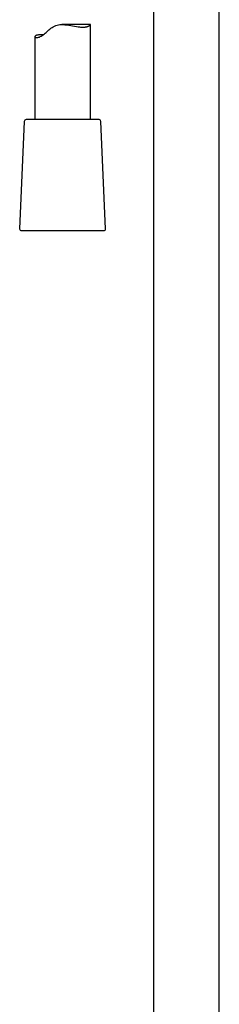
# Model space of a CAD drawing. Header units: millimetres. Extents: x 8 to 1577, y 12 to 2536.
# Tile 35 of 65: x 432 to 486, y 1640 to 1906. Entities that reach past the tile are written whole.
import ezdxf

# ---------------------------------------------------------------- set-up
doc = ezdxf.new("R2010")
doc.units = ezdxf.units.MM

msp = doc.modelspace()

# ---------------------------------------------------------------- linework, layer by layer
at = {"color": 7, "linetype": 'Continuous', "lineweight": 30}
for p, q in [((468.25, 1916.7), (468.25, 1429.04)), ((486.05, 1429.99), (486.05, 1915.42)), ((451.12, 1904.29), (443.43, 1904.29)), ((451.15, 1878.61), (451.15, 1904.27)), ((436.15, 1901.04), (436.15, 1878.61)), ((433.28, 1878.13), (432.02, 1849.13)), ((453.52, 1878.61), (433.78, 1878.61)), ((455.28, 1849.13), (454.02, 1878.13)), ((432.52, 1848.61), (451.72, 1848.61)), ((451.72, 1848.61), (454.78, 1848.61))]:
    msp.add_line(p, q, dxfattribs=at)
at = {"color": 7, "linetype": 'Continuous', "lineweight": 30, "flags": 128}
msp.add_lwpolyline([(438.47, 1901.56), (438.44, 1901.56), (438.22, 1901.56), (438.01, 1901.56), (437.81, 1901.55), (437.61, 1901.54), (437.43, 1901.53), (437.12, 1901.5), (436.97, 1901.47), (436.84, 1901.45), (436.72, 1901.42), (436.61, 1901.39), (436.51, 1901.35), (436.42, 1901.32), (436.28, 1901.24), (436.23, 1901.2), (436.19, 1901.16), (436.17, 1901.11), (436.15, 1901.07), (436.15, 1901.03), (436.16, 1900.99), (436.19, 1900.95), (436.22, 1900.91), (436.28, 1900.88), (436.34, 1900.85), (436.42, 1900.83), (436.51, 1900.81), (436.62, 1900.8), (436.74, 1900.8), (436.92, 1900.82), (437.13, 1900.86), (437.35, 1900.93), (437.6, 1901.03), (437.85, 1901.15), (438.12, 1901.31), (438.39, 1901.5), (438.68, 1901.72), (438.92, 1901.93), (439.17, 1902.15), (439.42, 1902.38), (439.68, 1902.61), (439.94, 1902.85), (440.21, 1903.08), (440.5, 1903.3), (440.8, 1903.52), (441.11, 1903.71), (441.44, 1903.88), (441.78, 1904.03), (442.15, 1904.15), (442.52, 1904.22), (442.9, 1904.27), (443.29, 1904.29), (443.69, 1904.29), (443.96, 1904.28), (444.23, 1904.25), (444.77, 1904.19), (445.3, 1904.11), (445.83, 1904.02), (446.36, 1903.93), (446.88, 1903.83), (447.39, 1903.75), (447.88, 1903.68), (448.2, 1903.65), (448.51, 1903.62), (448.8, 1903.6), (449.09, 1903.6), (449.09, 1903.6)], dxfattribs=at)
at = {"color": 7, "linetype": 'Continuous', "lineweight": 30}
for centre, start, end in [((433.78, 1878.11), 90, 177.5187), ((453.52, 1878.11), 2.4813, 90), ((432.52, 1849.11), 177.5187, 270), ((454.78, 1849.11), 270, 2.4813)]:
    msp.add_arc(centre, 0.5, start, end, dxfattribs=at)
msp.add_open_spline([(449.09, 1903.6), (449.15, 1903.6), (449.29, 1903.6), (449.48, 1903.61), (449.67, 1903.62), (449.84, 1903.64), (450.01, 1903.67), (450.16, 1903.71), (450.31, 1903.74), (450.49, 1903.8), (450.68, 1903.88), (450.87, 1903.98), (450.98, 1904.06), (451.06, 1904.13), (451.11, 1904.18), (451.14, 1904.23), (451.15, 1904.27), (451.15, 1904.29), (451.13, 1904.29), (451.12, 1904.29)], degree=3, knots=[0, 0, 0, 0, 0.046851, 0.093796, 0.141454, 0.189113, 0.23715, 0.285188, 0.333938, 0.382778, 0.476531, 0.571462, 0.666979, 0.715312, 0.763728, 0.833571, 0.904089, 0.974989, 1, 1, 1, 1], dxfattribs=at)

doc.saveas('drawing.dxf')
